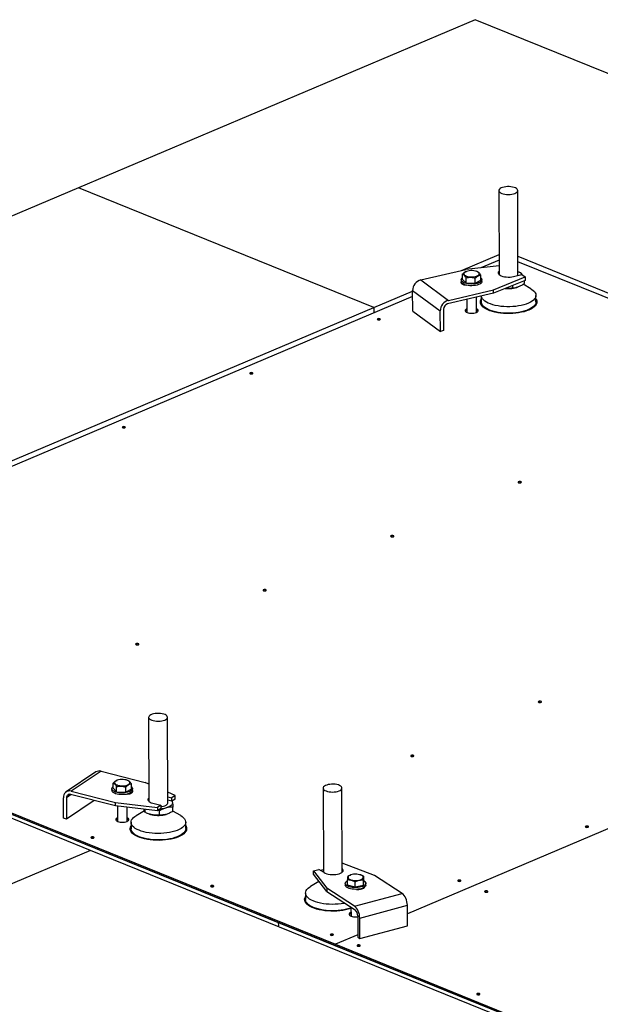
# Model space of a CAD drawing. Header units: millimetres. Extents: x 5 to 589, y 5 to 415.
# Tile 45 of 67: x 415 to 436, y 197 to 232. Entities that reach past the tile are written whole.
import ezdxf

# ---------------------------------------------------------------- set-up
doc = ezdxf.new("R2010")
doc.units = ezdxf.units.MM
doc.layers.add('TRAIT-FORT', color=4, linetype='Continuous', lineweight=25)

msp = doc.modelspace()

# ---------------------------------------------------------------- linework, layer by layer
at = {"layer": 'TRAIT-FORT', "color": 4, "linetype": 'Continuous', "lineweight": 25}
for p, q in [((431.46, 232.176), (417.424, 226.228)), ((445.708, 226.391), (431.46, 232.176)), ((417.424, 226.228), (403.388, 220.28)), ((427.872, 221.986), (417.424, 226.228)), ((432.296, 226.126), (432.306, 223.151)), ((432.972, 223.12), (432.963, 226.128)), ((430.969, 223.298), (432.303, 223.864)), ((432.304, 223.667), (431.66, 223.394)), ((432.97, 223.798), (436.35, 222.426)), ((447.309, 217.782), (432.971, 223.604)), ((429.533, 222.96), (431.132, 223.337)), ((431.005, 222.982), (431.005, 223.164)), ((432.305, 223.464), (431.132, 223.337)), ((431.164, 223.268), (431.149, 223.263)), ((431.53, 223.258), (431.495, 223.269)), ((431.656, 222.955), (431.655, 223.136)), ((432.306, 223.157), (432.303, 223.154)), ((432.818, 223.083), (433.109, 223.152)), ((432.968, 223.25), (433.058, 223.22)), ((433.109, 223.152), (433.222, 223.068)), ((433.125, 223.144), (433.129, 223.137)), ((433.125, 223.144), (433.129, 223.137)), ((429.533, 222.96), (430.512, 222.239)), ((430.964, 222.967), (430.964, 222.906)), ((431.026, 222.822), (431.004, 222.812)), ((431.138, 222.858), (431.005, 222.982)), ((431.138, 222.858), (431.137, 223.04)), ((431.138, 222.858), (431.463, 222.844)), ((431.463, 222.844), (431.462, 223.026)), ((431.463, 222.844), (431.656, 222.955)), ((431.697, 222.909), (431.697, 222.969)), ((432.111, 222.616), (433.222, 223.068)), ((433.223, 222.947), (432.111, 222.494)), ((433.431, 222.645), (433.152, 222.808)), ((433.193, 222.935), (433.193, 222.836)), ((433.222, 223.068), (433.223, 222.947)), ((427.872, 221.986), (429.244, 222.567)), ((429.244, 222.588), (430.222, 221.867)), ((429.246, 221.86), (429.244, 222.588)), ((432.111, 222.494), (430.483, 222.111)), ((430.512, 222.239), (432.111, 222.616)), ((432.111, 222.494), (432.111, 222.616)), ((432.774, 222.764), (432.774, 222.67)), ((432.947, 222.699), (432.949, 222.7)), ((429.244, 222.37), (405.432, 212.279)), ((431.166, 222.272), (431.168, 221.808)), ((431.501, 221.809), (431.499, 222.35)), ((431.675, 222.391), (431.675, 222.181)), ((433.609, 222.187), (433.608, 222.415)), ((413.836, 216.038), (427.872, 221.986)), ((427.872, 221.986), (427.873, 221.789)), ((429.246, 221.86), (430.225, 221.139)), ((430.225, 221.139), (430.222, 221.867)), ((430.339, 221.925), (430.341, 221.167)), ((430.341, 221.167), (430.225, 221.139)), ((457.157, 212.425), (429.059, 200.518)), ((457.157, 212.425), (429.059, 200.518)), ((400.272, 210.093), (426.51, 199.438)), ((400.272, 210.047), (424.492, 200.212)), ((400.272, 210.047), (426.511, 199.393)), ((417.847, 202.762), (403.6, 208.547)), ((419.903, 207.475), (419.913, 204.5)), ((420.58, 204.445), (420.57, 207.478)), ((418.035, 205.54), (416.983, 204.832)), ((418.22, 205.567), (417.168, 204.858)), ((418.22, 205.567), (419.779, 205.171)), ((418.645, 204.966), (418.645, 205.147)), ((418.772, 204.841), (418.771, 205.023)), ((418.804, 205.249), (418.789, 205.245)), ((419.097, 204.825), (419.096, 205.007)), ((419.171, 205.239), (419.134, 205.25)), ((419.294, 204.933), (419.294, 205.115)), ((419.911, 205.114), (419.779, 205.171)), ((417.162, 204.739), (416.999, 204.629)), ((418.728, 204.341), (417.14, 204.744)), ((417.168, 204.858), (418.728, 204.463)), ((418.603, 204.948), (418.603, 204.888)), ((418.645, 204.966), (418.772, 204.841)), ((418.772, 204.841), (419.097, 204.825)), ((419.294, 204.933), (419.097, 204.825)), ((419.337, 204.89), (419.337, 204.951)), ((420.844, 204.705), (420.578, 204.821)), ((420.579, 204.659), (420.722, 204.623)), ((420.844, 204.705), (420.722, 204.623)), ((420.844, 204.583), (420.844, 204.705)), ((426.077, 204.968), (426.087, 201.991)), ((426.753, 201.996), (426.744, 204.971)), ((416.888, 203.899), (416.886, 204.627)), ((416.999, 204.629), (417.002, 203.87)), ((417.982, 204.531), (417.002, 203.87)), ((418.728, 204.463), (420.215, 204.281)), ((418.728, 204.341), (418.728, 204.463)), ((420.215, 204.16), (418.728, 204.341)), ((418.805, 204.332), (418.807, 203.789)), ((419.913, 204.506), (419.91, 204.503)), ((420.053, 204.435), (420.336, 204.363)), ((420.336, 204.363), (420.215, 204.281)), ((420.336, 204.363), (420.337, 204.242)), ((420.723, 204.501), (420.579, 204.538)), ((420.723, 204.501), (420.722, 204.623)), ((420.844, 204.583), (420.723, 204.501)), ((420.765, 204.148), (420.765, 204.299)), ((419.14, 203.79), (419.139, 204.291)), ((419.754, 204.165), (419.457, 203.989)), ((419.748, 204.196), (419.745, 204.217)), ((419.767, 204.214), (419.767, 204.117)), ((419.934, 204.049), (419.941, 204.047)), ((420.215, 204.281), (420.215, 204.16)), ((420.337, 204.242), (420.215, 204.16)), ((420.285, 204.164), (420.246, 204.181)), ((420.286, 204.013), (420.285, 204.164)), ((421.038, 203.994), (420.765, 204.154)), ((417.002, 203.87), (416.888, 203.899)), ((419.282, 203.758), (419.282, 203.531)), ((421.216, 203.537), (421.215, 203.764)), ((417.847, 202.762), (403.811, 196.814)), ((432.094, 196.977), (417.847, 202.762)), ((427.891, 201.877), (426.752, 202.306)), ((425.736, 202.039), (425.931, 202.091)), ((425.736, 202.039), (426.205, 201.426)), ((425.737, 201.918), (425.736, 202.039)), ((426.206, 201.305), (425.737, 201.918)), ((426.111, 201.975), (425.931, 202.091)), ((426, 202.046), (426.042, 202.071)), ((426.042, 202.071), (426.086, 202.09)), ((426.042, 202.071), (426.086, 202.088)), ((426.756, 201.998), (426.753, 202.001)), ((427.061, 201.896), (427.049, 201.892)), ((427.401, 201.894), (427.391, 201.897)), ((428.878, 201.239), (427.891, 201.877)), ((425.931, 201.66), (425.631, 201.482)), ((425.965, 201.619), (425.948, 201.635)), ((426.861, 201.595), (426.861, 201.535)), ((426.936, 201.534), (426.936, 201.716)), ((427.211, 201.461), (426.936, 201.534)), ((427.211, 201.461), (427.21, 201.643)), ((427.502, 201.523), (427.211, 201.461)), ((427.502, 201.523), (427.502, 201.705)), ((427.502, 201.523), (427.518, 201.659)), ((427.518, 201.659), (427.518, 201.841)), ((427.594, 201.537), (427.594, 201.598)), ((425.456, 201.251), (425.456, 201.024)), ((426.205, 201.426), (426.206, 201.305)), ((427.193, 200.788), (426.205, 201.426)), ((426.206, 201.305), (427.211, 200.655)), ((427.193, 200.788), (428.878, 201.239)), ((427.395, 201.387), (427.395, 201.401)), ((427.5, 201.418), (427.485, 201.428)), ((427.514, 201.426), (427.514, 201.442)), ((427.373, 200.369), (429.058, 200.82)), ((429.061, 200.092), (429.058, 200.82)), ((427.063, 200.751), (427.064, 200.436)), ((424.492, 200.212), (452.749, 188.738)), ((424.492, 200.212), (424.493, 200.091)), ((424.492, 200.212), (424.493, 200.091)), ((427.301, 200.445), (427.304, 199.687)), ((427.376, 199.641), (427.373, 200.369)), ((424.493, 200.091), (424.493, 200.091)), ((424.493, 200.091), (424.493, 200.091)), ((427.304, 199.774), (426.51, 199.438)), ((427.304, 199.774), (426.511, 199.438)), ((427.376, 199.641), (429.061, 200.092)), ((426.51, 199.438), (426.511, 199.393)), ((426.511, 199.438), (452.749, 188.784)), ((426.511, 199.438), (426.511, 199.393)), ((427.304, 199.687), (427.376, 199.641)), ((426.511, 199.393), (426.511, 199.393)), ((426.511, 199.393), (452.749, 188.738))]:
    msp.add_line(p, q, dxfattribs=at)
at = {"layer": 'TRAIT-FORT', "color": 4, "linetype": 'Continuous', "lineweight": 25, "flags": 128}
for points in [[(432.859, 226.027), (432.9, 226.047), (432.932, 226.07), (432.953, 226.095), (432.962, 226.121), (432.96, 226.147), (432.945, 226.173), (432.919, 226.197), (432.882, 226.218), (432.836, 226.236), (432.783, 226.25), (432.724, 226.26), (432.662, 226.265), (432.599, 226.265), (432.537, 226.26), (432.478, 226.25), (432.424, 226.236), (432.378, 226.217), (432.341, 226.196), (432.315, 226.172), (432.3, 226.146), (432.297, 226.12), (432.305, 226.094), (432.326, 226.069), (432.357, 226.047), (432.399, 226.027), (432.448, 226.011), (432.505, 225.999), (432.565, 225.991), (432.629, 225.989), (432.692, 225.992), (432.753, 225.999), (432.809, 226.011), (432.859, 226.027)], [(431.113, 223.246), (431.084, 223.226), (431.067, 223.203), (431.061, 223.18), (431.066, 223.157), (431.084, 223.135), (431.112, 223.115), (431.149, 223.097), (431.195, 223.084), (431.246, 223.074), (431.301, 223.069), (431.357, 223.07), (431.412, 223.074), (431.464, 223.084), (431.509, 223.098), (431.547, 223.115), (431.575, 223.135), (431.593, 223.158), (431.599, 223.181), (431.593, 223.204), (431.576, 223.226), (431.548, 223.247), (431.511, 223.264), (431.465, 223.277), (431.414, 223.287), (431.359, 223.292), (431.302, 223.292), (431.247, 223.287), (431.196, 223.277), (431.15, 223.263), (431.113, 223.246)], [(432.305, 223.278), (432.291, 223.263), (432.276, 223.235), (432.273, 223.207), (432.282, 223.179), (432.304, 223.153), (432.337, 223.128), (432.38, 223.107), (432.433, 223.089), (432.492, 223.076), (432.556, 223.067), (432.623, 223.064), (432.691, 223.065), (432.756, 223.072), (432.818, 223.083)], [(430.964, 222.904), (430.955, 222.888), (430.953, 222.867), (430.962, 222.845), (430.982, 222.825), (431.012, 222.808), (431.052, 222.794), (431.098, 222.783), (431.133, 222.779)], [(431.011, 222.893), (430.984, 222.918), (430.968, 222.944), (430.964, 222.971), (430.972, 222.999), (430.991, 223.025), (431.005, 223.037)], [(431.656, 223.04), (431.665, 223.031), (431.687, 223.006), (431.697, 222.979), (431.695, 222.951), (431.681, 222.925), (431.656, 222.899), (431.621, 222.876), (431.577, 222.856), (431.524, 222.84), (431.465, 222.827), (431.402, 222.819), (431.337, 222.816), (431.271, 222.818), (431.208, 222.825), (431.148, 222.836), (431.094, 222.851), (431.048, 222.871), (431.011, 222.893)], [(431.697, 222.909), (431.695, 222.891), (431.681, 222.864), (431.657, 222.839), (431.621, 222.816), (431.577, 222.795), (431.524, 222.779), (431.466, 222.766), (431.403, 222.759), (431.337, 222.756), (431.272, 222.757), (431.208, 222.764), (431.148, 222.775), (431.094, 222.791), (431.048, 222.81), (431.011, 222.832)], [(433.431, 222.645), (433.457, 222.629), (433.51, 222.59), (433.551, 222.55), (433.581, 222.507), (433.601, 222.464), (433.608, 222.42), (433.604, 222.376), (433.588, 222.332), (433.56, 222.289), (433.522, 222.248), (433.472, 222.209), (433.413, 222.172), (433.344, 222.138), (433.267, 222.107), (433.182, 222.08), (433.09, 222.058), (432.994, 222.039), (432.892, 222.025), (432.788, 222.016), (432.682, 222.011), (432.576, 222.011), (432.47, 222.016), (432.366, 222.026), (432.266, 222.041), (432.17, 222.06), (432.08, 222.083), (431.997, 222.111), (431.922, 222.142), (431.855, 222.176), (431.798, 222.213), (431.751, 222.253), (431.715, 222.294), (431.69, 222.337), (431.677, 222.381), (431.676, 222.392)], [(433.608, 222.294), (433.623, 222.268), (433.638, 222.224), (433.642, 222.179), (433.634, 222.134), (433.614, 222.09), (433.583, 222.047), (433.541, 222.005), (433.489, 221.966), (433.426, 221.929), (433.355, 221.895), (433.274, 221.865), (433.187, 221.838), (433.093, 221.815), (432.994, 221.797), (432.891, 221.783), (432.785, 221.774), (432.677, 221.77), (432.568, 221.77), (432.461, 221.776), (432.356, 221.786), (432.254, 221.801), (432.157, 221.82), (432.065, 221.844), (431.98, 221.872), (431.903, 221.903), (431.834, 221.938), (431.775, 221.975), (431.727, 222.015), (431.688, 222.057), (431.662, 222.101), (431.646, 222.145), (431.642, 222.19), (431.65, 222.235), (431.67, 222.279), (431.675, 222.288)], [(433.609, 222.187), (433.604, 222.149), (433.588, 222.105), (433.561, 222.062), (433.522, 222.021), (433.473, 221.982), (433.414, 221.945), (433.345, 221.911), (433.268, 221.88), (433.183, 221.853), (433.091, 221.83), (432.994, 221.812), (432.893, 221.798), (432.789, 221.788), (432.683, 221.784), (432.576, 221.784), (432.471, 221.789), (432.367, 221.799), (432.267, 221.814), (432.171, 221.833), (432.081, 221.856), (431.998, 221.884), (431.923, 221.915), (431.856, 221.949), (431.799, 221.986), (431.752, 222.026), (431.716, 222.067), (431.691, 222.11), (431.678, 222.154), (431.675, 222.181)], [(431.168, 221.944), (431.136, 221.927), (431.113, 221.907), (431.102, 221.886), (431.102, 221.864), (431.114, 221.843), (431.137, 221.824), (431.17, 221.807), (431.211, 221.794), (431.259, 221.785), (431.31, 221.78), (431.362, 221.78), (431.413, 221.785), (431.46, 221.795), (431.5, 221.809), (431.533, 221.826), (431.555, 221.846), (431.566, 221.867), (431.566, 221.889), (431.554, 221.91), (431.531, 221.929), (431.501, 221.945)], [(428.008, 221.584), (427.996, 221.576), (427.992, 221.567), (427.996, 221.558), (428.009, 221.551), (428.027, 221.546), (428.049, 221.544), (428.07, 221.546), (428.089, 221.551), (428.101, 221.559), (428.105, 221.568), (428.101, 221.577), (428.088, 221.585), (428.07, 221.59), (428.048, 221.591), (428.026, 221.589), (428.008, 221.584)], [(428.063, 221.545), (428.048, 221.546), (428.034, 221.545)], [(423.496, 219.672), (423.484, 219.665), (423.48, 219.656), (423.485, 219.647), (423.497, 219.639), (423.515, 219.634), (423.537, 219.632), (423.559, 219.634), (423.577, 219.64), (423.589, 219.647), (423.593, 219.656), (423.589, 219.665), (423.576, 219.673), (423.558, 219.678), (423.536, 219.679), (423.515, 219.678), (423.496, 219.672)], [(423.551, 219.633), (423.536, 219.634), (423.522, 219.633)], [(418.985, 217.761), (418.973, 217.753), (418.968, 217.744), (418.973, 217.735), (418.985, 217.727), (419.004, 217.722), (419.026, 217.721), (419.047, 217.723), (419.065, 217.728), (419.078, 217.735), (419.082, 217.744), (419.077, 217.753), (419.065, 217.761), (419.046, 217.766), (419.025, 217.768), (419.003, 217.766), (418.985, 217.761)], [(419.04, 217.721), (419.025, 217.722), (419.011, 217.721)], [(432.995, 215.815), (432.982, 215.808), (432.978, 215.799), (432.983, 215.79), (432.995, 215.782), (433.014, 215.777), (433.035, 215.776), (433.057, 215.777), (433.075, 215.783), (433.087, 215.79), (433.092, 215.799), (433.087, 215.808), (433.075, 215.816), (433.056, 215.821), (433.034, 215.823), (433.013, 215.821), (432.995, 215.815)], [(433.049, 215.776), (433.035, 215.777), (433.021, 215.776)], [(428.483, 213.904), (428.471, 213.896), (428.467, 213.887), (428.471, 213.878), (428.484, 213.87), (428.502, 213.865), (428.524, 213.864), (428.545, 213.866), (428.564, 213.871), (428.576, 213.879), (428.58, 213.888), (428.576, 213.897), (428.563, 213.904), (428.545, 213.909), (428.523, 213.911), (428.501, 213.909), (428.483, 213.904)], [(428.538, 213.865), (428.523, 213.865), (428.509, 213.864)], [(423.971, 211.992), (423.959, 211.984), (423.955, 211.975), (423.96, 211.966), (423.972, 211.959), (423.99, 211.954), (424.012, 211.952), (424.034, 211.954), (424.052, 211.959), (424.064, 211.967), (424.068, 211.976), (424.064, 211.985), (424.052, 211.992), (424.033, 211.997), (424.011, 211.999), (423.99, 211.997), (423.971, 211.992)], [(424.026, 211.953), (424.011, 211.953), (423.998, 211.953)], [(419.46, 210.08), (419.448, 210.072), (419.443, 210.063), (419.448, 210.054), (419.46, 210.047), (419.479, 210.042), (419.501, 210.04), (419.522, 210.042), (419.541, 210.047), (419.553, 210.055), (419.557, 210.064), (419.552, 210.073), (419.54, 210.08), (419.521, 210.085), (419.5, 210.087), (419.478, 210.085), (419.46, 210.08)], [(419.515, 210.041), (419.5, 210.042), (419.486, 210.041)], [(433.707, 208.039), (433.695, 208.031), (433.691, 208.022), (433.695, 208.013), (433.708, 208.005), (433.726, 208), (433.748, 207.999), (433.769, 208.001), (433.788, 208.006), (433.8, 208.013), (433.804, 208.022), (433.8, 208.031), (433.787, 208.039), (433.769, 208.044), (433.747, 208.046), (433.725, 208.044), (433.707, 208.039)], [(433.762, 207.999), (433.747, 208), (433.733, 207.999)], [(419.904, 207.466), (419.914, 207.44), (419.936, 207.416), (419.969, 207.393), (420.011, 207.374), (420.062, 207.358), (420.119, 207.347), (420.18, 207.34), (420.243, 207.338), (420.306, 207.341), (420.366, 207.35), (420.422, 207.362), (420.471, 207.379), (420.512, 207.399), (420.542, 207.422), (420.562, 207.447), (420.57, 207.474), (420.565, 207.5), (420.549, 207.525), (420.522, 207.549), (420.484, 207.57), (420.437, 207.587), (420.383, 207.601), (420.324, 207.61), (420.262, 207.614), (420.198, 207.614), (420.136, 207.608), (420.078, 207.598), (420.025, 207.583), (419.98, 207.564), (419.945, 207.542), (419.919, 207.518), (419.906, 207.493), (419.904, 207.466)], [(429.195, 206.127), (429.183, 206.119), (429.179, 206.11), (429.184, 206.101), (429.196, 206.093), (429.215, 206.089), (429.236, 206.087), (429.258, 206.089), (429.276, 206.094), (429.288, 206.102), (429.292, 206.111), (429.288, 206.12), (429.276, 206.127), (429.257, 206.132), (429.235, 206.134), (429.214, 206.132), (429.195, 206.127)], [(429.25, 206.088), (429.236, 206.088), (429.222, 206.088)], [(419.294, 205.021), (419.303, 205.014), (419.325, 204.989), (419.335, 204.962), (419.334, 204.934), (419.322, 204.908), (419.298, 204.882), (419.263, 204.859), (419.219, 204.839), (419.167, 204.822), (419.109, 204.809), (419.046, 204.801), (418.981, 204.797), (418.915, 204.799), (418.851, 204.805), (418.791, 204.816), (418.737, 204.831), (418.69, 204.85), (418.652, 204.873), (418.625, 204.897), (418.608, 204.924), (418.603, 204.951), (418.61, 204.978), (418.629, 205.004), (418.645, 205.019)], [(419.003, 205.273), (418.947, 205.273), (418.891, 205.268), (418.839, 205.259), (418.793, 205.246), (418.755, 205.229), (418.726, 205.209), (418.707, 205.187), (418.7, 205.163), (418.705, 205.14), (418.721, 205.118), (418.748, 205.097), (418.785, 205.08), (418.83, 205.066), (418.881, 205.056), (418.935, 205.051), (418.992, 205.051), (419.047, 205.055), (419.099, 205.064), (419.145, 205.078), (419.184, 205.095), (419.213, 205.115), (419.231, 205.137), (419.238, 205.16), (419.234, 205.183), (419.217, 205.206), (419.19, 205.226), (419.153, 205.244), (419.109, 205.258), (419.058, 205.267), (419.003, 205.273)], [(426.347, 204.834), (426.41, 204.831), (426.474, 204.834), (426.534, 204.842), (426.591, 204.854), (426.64, 204.87), (426.682, 204.89), (426.714, 204.913), (426.734, 204.938), (426.743, 204.964), (426.74, 204.99), (426.725, 205.016), (426.699, 205.04), (426.662, 205.061), (426.616, 205.079), (426.563, 205.093), (426.504, 205.103), (426.442, 205.107), (426.378, 205.107), (426.316, 205.102), (426.257, 205.092), (426.204, 205.078), (426.158, 205.059), (426.122, 205.038), (426.095, 205.014), (426.08, 204.988), (426.077, 204.962), (426.086, 204.936), (426.107, 204.911), (426.139, 204.889), (426.18, 204.869), (426.23, 204.853), (426.287, 204.841), (426.347, 204.834)], [(419.337, 204.89), (419.335, 204.874), (419.322, 204.847), (419.298, 204.822), (419.263, 204.798), (419.219, 204.778), (419.167, 204.761), (419.109, 204.748), (419.046, 204.74), (418.981, 204.737), (418.915, 204.738), (418.851, 204.745), (418.791, 204.755), (418.737, 204.771), (418.69, 204.79), (418.652, 204.812), (418.625, 204.837), (418.608, 204.863), (418.603, 204.888)], [(419.147, 204.757), (419.19, 204.762), (419.237, 204.772), (419.278, 204.785), (419.31, 204.802), (419.333, 204.822), (419.344, 204.843), (419.343, 204.865), (419.336, 204.88)], [(419.294, 204.793), (419.276, 204.801), (419.271, 204.803)], [(419.912, 204.627), (419.893, 204.605), (419.881, 204.578), (419.881, 204.55), (419.893, 204.522), (419.918, 204.496), (419.953, 204.472), (419.999, 204.452), (420.053, 204.435)], [(420.337, 204.311), (420.376, 204.317), (420.432, 204.329), (420.481, 204.346), (420.521, 204.366), (420.552, 204.389), (420.572, 204.414), (420.579, 204.441), (420.58, 204.445)], [(420.745, 204.459), (420.745, 204.432), (420.737, 204.405), (420.72, 204.379), (420.695, 204.353), (420.662, 204.33), (420.623, 204.308), (420.577, 204.289), (420.525, 204.272)], [(420.726, 204.504), (420.736, 204.486), (420.745, 204.459)], [(421.213, 203.79), (421.214, 203.746), (421.204, 203.702), (421.182, 203.659), (421.148, 203.617), (421.104, 203.577), (421.049, 203.538), (420.985, 203.503), (420.912, 203.471), (420.83, 203.442), (420.742, 203.417), (420.647, 203.397), (420.548, 203.38), (420.445, 203.369), (420.34, 203.362), (420.234, 203.36), (420.127, 203.363), (420.023, 203.37), (419.921, 203.383), (419.822, 203.4), (419.73, 203.421), (419.643, 203.447), (419.564, 203.476), (419.493, 203.509), (419.431, 203.544), (419.379, 203.583), (419.338, 203.624), (419.308, 203.666), (419.289, 203.709), (419.282, 203.753), (419.286, 203.798), (419.303, 203.841), (419.33, 203.884), (419.369, 203.925), (419.419, 203.964), (419.457, 203.989)], [(419.941, 204.047), (419.97, 204.038), (420.027, 204.025)], [(421.038, 203.994), (421.093, 203.958), (421.139, 203.919), (421.175, 203.877), (421.2, 203.834), (421.213, 203.79)], [(418.807, 203.925), (418.775, 203.908), (418.753, 203.888), (418.741, 203.867), (418.742, 203.845), (418.754, 203.824), (418.777, 203.805), (418.81, 203.788), (418.851, 203.775), (418.898, 203.766), (418.949, 203.761), (419.001, 203.762), (419.052, 203.767), (419.099, 203.776), (419.14, 203.79), (419.172, 203.807), (419.194, 203.827), (419.205, 203.848), (419.205, 203.87), (419.193, 203.891), (419.17, 203.91), (419.14, 203.926)], [(421.215, 203.643), (421.23, 203.618), (421.245, 203.573), (421.249, 203.528), (421.241, 203.483), (421.221, 203.439), (421.19, 203.396), (421.148, 203.355), (421.096, 203.315), (421.033, 203.278), (420.961, 203.244), (420.881, 203.214), (420.794, 203.187), (420.7, 203.165), (420.601, 203.146), (420.498, 203.133), (420.391, 203.123), (420.284, 203.119), (420.175, 203.12), (420.068, 203.125), (419.963, 203.135), (419.861, 203.15), (419.763, 203.17), (419.672, 203.193), (419.587, 203.221), (419.51, 203.252), (419.441, 203.287), (419.382, 203.325), (419.333, 203.364), (419.295, 203.406), (419.268, 203.45), (419.253, 203.494), (419.249, 203.539), (419.257, 203.584), (419.277, 203.628), (419.282, 203.637)], [(435.37, 203.62), (435.357, 203.612), (435.353, 203.603), (435.358, 203.594), (435.37, 203.586), (435.389, 203.581), (435.41, 203.58), (435.432, 203.582), (435.45, 203.587), (435.462, 203.595), (435.467, 203.604), (435.462, 203.613), (435.45, 203.62), (435.431, 203.625), (435.409, 203.627), (435.388, 203.625), (435.37, 203.62)], [(421.216, 203.537), (421.215, 203.519), (421.204, 203.475), (421.182, 203.432), (421.149, 203.39), (421.105, 203.349), (421.05, 203.311), (420.986, 203.276), (420.912, 203.244), (420.831, 203.215), (420.743, 203.19), (420.648, 203.169), (420.549, 203.153), (420.446, 203.142), (420.341, 203.135), (420.234, 203.133), (420.128, 203.135), (420.023, 203.143), (419.921, 203.156), (419.823, 203.173), (419.73, 203.194), (419.644, 203.219), (419.565, 203.249), (419.494, 203.282), (419.432, 203.317), (419.38, 203.356), (419.339, 203.396), (419.308, 203.439), (419.29, 203.482), (419.283, 203.526), (419.282, 203.531)], [(435.424, 203.581), (435.41, 203.581), (435.396, 203.58)], [(417.877, 203.235), (417.865, 203.227), (417.861, 203.218), (417.865, 203.209), (417.878, 203.202), (417.896, 203.197), (417.918, 203.195), (417.939, 203.197), (417.958, 203.202), (417.97, 203.21), (417.974, 203.219), (417.97, 203.228), (417.957, 203.236), (417.939, 203.241), (417.917, 203.242), (417.895, 203.24), (417.877, 203.235)], [(417.932, 203.196), (417.917, 203.197), (417.903, 203.196)], [(425.999, 202.047), (426.002, 202.05), (426.042, 202.071)], [(426.111, 201.975), (426.152, 201.953), (426.203, 201.935), (426.261, 201.92), (426.324, 201.911), (426.391, 201.906), (426.459, 201.907), (426.525, 201.913), (426.588, 201.923), (426.645, 201.938), (426.694, 201.958), (426.734, 201.981), (426.763, 202.006), (426.781, 202.033), (426.786, 202.061), (426.779, 202.089), (426.76, 202.116), (426.753, 202.122)], [(427.081, 201.715), (427.131, 201.704), (427.185, 201.698), (427.241, 201.697), (427.297, 201.701), (427.349, 201.71), (427.397, 201.723), (427.436, 201.739), (427.467, 201.759), (427.487, 201.781), (427.495, 201.804), (427.492, 201.827), (427.478, 201.85), (427.452, 201.87), (427.417, 201.888), (427.373, 201.903), (427.323, 201.913), (427.268, 201.919), (427.212, 201.92), (427.156, 201.916), (427.104, 201.908), (427.057, 201.895), (427.017, 201.878), (426.987, 201.859), (426.966, 201.837), (426.958, 201.814), (426.961, 201.79), (426.976, 201.768), (427.001, 201.747), (427.037, 201.729), (427.081, 201.715)], [(422.112, 201.516), (422.1, 201.508), (422.095, 201.499), (422.1, 201.49), (422.112, 201.482), (422.131, 201.477), (422.152, 201.476), (422.174, 201.478), (422.192, 201.483), (422.205, 201.49), (422.209, 201.5), (422.204, 201.508), (422.192, 201.516), (422.173, 201.521), (422.152, 201.523), (422.13, 201.521), (422.112, 201.516)], [(427.425, 201.469), (427.366, 201.456), (427.304, 201.448), (427.238, 201.444), (427.173, 201.446), (427.109, 201.452), (427.049, 201.463), (426.995, 201.478), (426.948, 201.497), (426.91, 201.519), (426.882, 201.544), (426.866, 201.57), (426.861, 201.598), (426.868, 201.625), (426.886, 201.651), (426.915, 201.676), (426.936, 201.688)], [(427.425, 201.408), (427.367, 201.395), (427.304, 201.387), (427.239, 201.384), (427.173, 201.385), (427.109, 201.391), (427.049, 201.402), (426.995, 201.418), (426.948, 201.437), (426.91, 201.459), (426.882, 201.483), (426.866, 201.51), (426.861, 201.535)], [(427.518, 201.69), (427.527, 201.685), (427.56, 201.661), (427.582, 201.636), (427.593, 201.609), (427.592, 201.582), (427.579, 201.555), (427.555, 201.529), (427.521, 201.506), (427.477, 201.486), (427.425, 201.469)], [(427.594, 201.537), (427.592, 201.521), (427.58, 201.494), (427.556, 201.469), (427.521, 201.445), (427.477, 201.425), (427.425, 201.408)], [(430.858, 201.708), (430.846, 201.7), (430.842, 201.691), (430.846, 201.682), (430.859, 201.675), (430.877, 201.67), (430.899, 201.668), (430.92, 201.67), (430.939, 201.675), (430.951, 201.683), (430.955, 201.692), (430.95, 201.701), (430.938, 201.708), (430.92, 201.713), (430.898, 201.715), (430.876, 201.713), (430.858, 201.708)], [(430.913, 201.669), (430.898, 201.669), (430.884, 201.669)], [(422.166, 201.476), (422.152, 201.477), (422.138, 201.476)], [(426.842, 200.894), (426.813, 200.888), (426.714, 200.872), (426.61, 200.861), (426.505, 200.855), (426.399, 200.853), (426.292, 200.856), (426.188, 200.864), (426.086, 200.877), (425.988, 200.894), (425.896, 200.916), (425.81, 200.942), (425.731, 200.972), (425.661, 201.005), (425.6, 201.041), (425.549, 201.079), (425.509, 201.12), (425.48, 201.162), (425.462, 201.206), (425.456, 201.25), (425.461, 201.294), (425.478, 201.338), (425.507, 201.38), (425.547, 201.422), (425.597, 201.461), (425.631, 201.482)], [(427.256, 201.384), (427.293, 201.381), (427.345, 201.382), (427.396, 201.387), (427.443, 201.397), (427.484, 201.41), (427.516, 201.427), (427.538, 201.447), (427.547, 201.462)], [(429.058, 200.82), (429.055, 200.881), (429.044, 200.945), (429.028, 201.008), (429.005, 201.068), (428.978, 201.124), (428.947, 201.172), (428.913, 201.211), (428.878, 201.239)], [(431.808, 201.322), (431.796, 201.314), (431.791, 201.305), (431.796, 201.296), (431.808, 201.289), (431.827, 201.284), (431.849, 201.282), (431.87, 201.284), (431.888, 201.289), (431.901, 201.297), (431.905, 201.306), (431.9, 201.315), (431.888, 201.323), (431.869, 201.328), (431.848, 201.329), (431.826, 201.327), (431.808, 201.322)], [(431.862, 201.283), (431.848, 201.284), (431.834, 201.283)], [(427.064, 200.71), (427.055, 200.707), (426.968, 200.68), (426.874, 200.658), (426.775, 200.639), (426.672, 200.626), (426.565, 200.616), (426.457, 200.612), (426.349, 200.613), (426.242, 200.618), (426.137, 200.628), (426.035, 200.643), (425.937, 200.663), (425.846, 200.686), (425.761, 200.714), (425.684, 200.745), (425.615, 200.78), (425.556, 200.818), (425.507, 200.858), (425.469, 200.899), (425.442, 200.943), (425.427, 200.987), (425.423, 201.032), (425.431, 201.077), (425.451, 201.121), (425.456, 201.13)], [(427.063, 200.728), (426.998, 200.706), (426.909, 200.681), (426.814, 200.661), (426.714, 200.645), (426.611, 200.634), (426.506, 200.627), (426.399, 200.626), (426.293, 200.629), (426.189, 200.637), (426.087, 200.65), (425.989, 200.667), (425.897, 200.689), (425.811, 200.715), (425.732, 200.744), (425.662, 200.777), (425.601, 200.813), (425.55, 200.852), (425.51, 200.893), (425.48, 200.935), (425.462, 200.979), (425.456, 201.023), (425.456, 201.024)], [(427.065, 200.572), (427.032, 200.555), (427.01, 200.535), (426.999, 200.514), (426.999, 200.492), (427.011, 200.471), (427.034, 200.452), (427.067, 200.435), (427.108, 200.422), (427.155, 200.413), (427.206, 200.408), (427.259, 200.409), (427.301, 200.412)], [(427.373, 200.369), (427.37, 200.43), (427.359, 200.493), (427.343, 200.557), (427.32, 200.617), (427.293, 200.672), (427.262, 200.72), (427.228, 200.759), (427.193, 200.788)], [(426.346, 199.796), (426.334, 199.788), (426.33, 199.779), (426.335, 199.77), (426.347, 199.763), (426.365, 199.758), (426.387, 199.756), (426.409, 199.758), (426.427, 199.763), (426.439, 199.771), (426.443, 199.78), (426.439, 199.789), (426.426, 199.796), (426.408, 199.801), (426.386, 199.803), (426.365, 199.801), (426.346, 199.796)], [(426.401, 199.757), (426.386, 199.758), (426.372, 199.757)], [(427.296, 199.41), (427.284, 199.403), (427.28, 199.394), (427.284, 199.385), (427.297, 199.377), (427.315, 199.372), (427.337, 199.37), (427.359, 199.372), (427.377, 199.378), (427.389, 199.385), (427.393, 199.394), (427.389, 199.403), (427.376, 199.411), (427.358, 199.416), (427.336, 199.417), (427.314, 199.416), (427.296, 199.41)], [(427.351, 199.371), (427.336, 199.372), (427.322, 199.371)], [(431.531, 197.691), (431.519, 197.683), (431.514, 197.674), (431.519, 197.665), (431.531, 197.658), (431.55, 197.653), (431.572, 197.651), (431.593, 197.653), (431.611, 197.658), (431.624, 197.666), (431.628, 197.675), (431.623, 197.684), (431.611, 197.691), (431.592, 197.696), (431.571, 197.698), (431.549, 197.696), (431.531, 197.691)], [(431.585, 197.652), (431.571, 197.652), (431.557, 197.652)]]:
    msp.add_lwpolyline(points, dxfattribs=at)
at = {"layer": 'TRAIT-FORT', "color": 4, "linetype": 'Continuous', "lineweight": 25}
for centre, radius, start, end in [((432.893, 222.971), 0.29, 36.5869, 74.0905), ((429.637, 222.58), 0.394, 105.3006, 178.8372), ((431.06, 222.915), 0.0963, 185.2233, 239.436), ((432.638, 223.702), 1.048, 263.5041, 289.2759), ((430.616, 221.859), 0.394, 105.3006, 178.8372), ((430.535, 221.921), 0.197, 105.3006, 178.8372), ((431.203, 221.788), 0.116, 107.8358, 146.895), ((431.204, 221.787), 0.117, 108.0303, 145.691), ((431.465, 221.788), 0.117, 33.6719, 72.0626), ((431.464, 221.787), 0.118, 34.8716, 71.8781), ((418.157, 205.35), 0.226, 73.8012, 122.6763), ((417.107, 204.646), 0.222, 73.8288, 184.7863), ((417.109, 204.638), 0.111, 73.8288, 184.7863), ((418.638, 204.924), 0.0433, 164.1055, 216.1144), ((420.243, 205.125), 1.121, 258.8942, 284.6154), ((420.261, 205.246), 1.009, 274.1351, 285.1611), ((418.844, 203.768), 0.117, 108.0303, 145.691), ((419.103, 203.768), 0.118, 34.8716, 71.8781), ((427.101, 200.415), 0.117, 108.0303, 145.691), ((427.032, 200.454), 0.27, 358.2507, 48.3284)]:
    msp.add_arc(centre, radius, start, end, dxfattribs=at)
for points, knots in [([(431.005, 223.164), (431.011, 223.17), (431.023, 223.182), (431.041, 223.199), (431.06, 223.214), (431.077, 223.226), (431.091, 223.236), (431.103, 223.243), (431.116, 223.25), (431.128, 223.255), (431.139, 223.26), (431.146, 223.262), (431.148, 223.263)], [0, 0, 0, 0, 0.129285, 0.2588099, 0.3892743, 0.5201657, 0.6047699, 0.6895234, 0.7747333, 0.8600955, 0.9470401, 1, 1, 1, 1]), ([(431.137, 223.04), (431.125, 223.057), (431.102, 223.093), (431.068, 223.13), (431.035, 223.153), (431.015, 223.16), (431.005, 223.164)], [0, 0, 0, 0, 0.264605, 0.534948, 0.765343, 1, 1, 1, 1]), ([(431.462, 223.026), (431.468, 223.032), (431.48, 223.044), (431.499, 223.061), (431.517, 223.077), (431.534, 223.089), (431.549, 223.098), (431.561, 223.106), (431.573, 223.112), (431.586, 223.118), (431.598, 223.123), (431.611, 223.127), (431.623, 223.131), (431.638, 223.134), (431.649, 223.135), (431.655, 223.136)], [0, 0, 0, 0, 0.0958765, 0.1919308, 0.2886819, 0.3857496, 0.4484913, 0.5113435, 0.5745344, 0.6378381, 0.7023154, 0.7668937, 0.8317411, 0.8966634, 1, 1, 1, 1]), ([(431.527, 223.258), (431.537, 223.255), (431.559, 223.247), (431.592, 223.22), (431.625, 223.183), (431.645, 223.152), (431.655, 223.136)], [0, 0, 0, 0, 0.240208, 0.519519, 0.757558, 1, 1, 1, 1]), ([(433.058, 223.22), (433.069, 223.212), (433.091, 223.197), (433.114, 223.162), (433.125, 223.144)], [0, 0, 0, 0, 0.495458, 1, 1, 1, 1]), ([(431.137, 223.04), (431.165, 223.045), (431.222, 223.056), (431.307, 223.058), (431.388, 223.047), (431.437, 223.033), (431.462, 223.026)], [0, 0, 0, 0, 0.264605, 0.534948, 0.765343, 1, 1, 1, 1]), ([(433.193, 222.836), (433.159, 222.811), (433.091, 222.761), (433.02, 222.729), (432.984, 222.713)], [0, 0, 0, 0, 0.495458, 1, 1, 1, 1]), ([(432.774, 222.67), (432.729, 222.664), (432.647, 222.653), (432.562, 222.659), (432.523, 222.662)], [0, 0, 0, 0, 0.544455, 1, 1, 1, 1]), ([(432.984, 222.713), (432.949, 222.701), (432.878, 222.677), (432.809, 222.672), (432.774, 222.67)], [0, 0, 0, 0, 0.494511, 1, 1, 1, 1]), ([(418.645, 205.147), (418.662, 205.163), (418.696, 205.196), (418.745, 205.228), (418.776, 205.239), (418.789, 205.244)], [0, 0, 0, 0, 0.363484, 0.734849, 1, 1, 1, 1]), ([(418.645, 205.147), (418.656, 205.143), (418.678, 205.135), (418.711, 205.107), (418.742, 205.069), (418.762, 205.038), (418.771, 205.023)], [0, 0, 0, 0, 0.2646049, 0.5349477, 0.7653431, 1, 1, 1, 1]), ([(418.771, 205.023), (418.782, 205.025), (418.802, 205.029), (418.833, 205.034), (418.864, 205.037), (418.892, 205.038), (418.917, 205.038), (418.938, 205.038), (418.958, 205.036), (418.979, 205.034), (419, 205.03), (419.021, 205.026), (419.042, 205.022), (419.067, 205.015), (419.085, 205.01), (419.096, 205.007)], [0, 0, 0, 0, 0.095876, 0.191931, 0.288682, 0.38575, 0.448491, 0.511344, 0.574534, 0.637838, 0.702315, 0.766894, 0.831741, 0.896663, 1, 1, 1, 1]), ([(419.294, 205.115), (419.277, 205.112), (419.242, 205.107), (419.19, 205.083), (419.141, 205.049), (419.111, 205.021), (419.096, 205.007)], [0, 0, 0, 0, 0.264605, 0.534948, 0.765343, 1, 1, 1, 1]), ([(419.294, 205.115), (419.283, 205.133), (419.261, 205.168), (419.228, 205.205), (419.196, 205.229), (419.177, 205.236), (419.167, 205.24)], [0, 0, 0, 0, 0.264605, 0.534948, 0.765343, 1, 1, 1, 1]), ([(420.765, 204.299), (420.726, 204.299), (420.647, 204.3), (420.566, 204.281), (420.525, 204.272)], [0, 0, 0, 0, 0.495458, 1, 1, 1, 1]), ([(420.735, 204.51), (420.735, 204.509), (420.738, 204.499), (420.742, 204.479), (420.745, 204.459)], [0, 0, 0, 0, 0.03654, 1, 1, 1, 1]), ([(420.745, 204.459), (420.748, 204.437), (420.755, 204.392), (420.761, 204.33), (420.765, 204.299)], [0, 0, 0, 0, 0.494511, 1, 1, 1, 1]), ([(419.767, 204.117), (419.764, 204.126), (419.758, 204.142), (419.751, 204.178), (419.748, 204.196)], [0, 0, 0, 0, 0.495458, 1, 1, 1, 1]), ([(420.027, 204.025), (419.983, 204.036), (419.895, 204.057), (419.81, 204.097), (419.767, 204.117)], [0, 0, 0, 0, 0.494511, 1, 1, 1, 1]), ([(420.286, 204.013), (420.244, 204.01), (420.159, 204.005), (420.071, 204.018), (420.027, 204.025)], [0, 0, 0, 0, 0.495458, 1, 1, 1, 1]), ([(420.525, 204.272), (420.485, 204.259), (420.403, 204.232), (420.325, 204.187), (420.285, 204.164)], [0, 0, 0, 0, 0.494511, 1, 1, 1, 1]), ([(420.526, 204.04), (420.485, 204.031), (420.404, 204.012), (420.325, 204.013), (420.286, 204.013)], [0, 0, 0, 0, 0.494511, 1, 1, 1, 1]), ([(420.765, 204.148), (420.726, 204.126), (420.648, 204.081), (420.566, 204.054), (420.526, 204.04)], [0, 0, 0, 0, 0.495458, 1, 1, 1, 1]), ([(426.952, 201.851), (426.977, 201.864), (427.009, 201.88), (427.042, 201.889), (427.049, 201.891)], [0, 0, 0, 0, 0.785925, 1, 1, 1, 1]), ([(427.518, 201.841), (427.509, 201.846), (427.492, 201.855), (427.466, 201.869), (427.439, 201.881), (427.417, 201.889), (427.404, 201.893), (427.401, 201.894)], [0, 0, 0, 0, 0.22411, 0.448636, 0.674791, 0.901686, 1, 1, 1, 1]), ([(425.948, 201.635), (425.932, 201.655), (425.916, 201.675), (425.901, 201.703), (425.9, 201.704)], [0, 0, 0, 0, 0.98705, 1, 1, 1, 1]), ([(426.952, 201.851), (426.951, 201.846), (426.948, 201.836), (426.943, 201.805), (426.939, 201.764), (426.937, 201.732), (426.936, 201.716)], [0, 0, 0, 0, 0.264605, 0.534948, 0.765343, 1, 1, 1, 1]), ([(427.21, 201.643), (427.202, 201.648), (427.185, 201.657), (427.158, 201.67), (427.132, 201.682), (427.108, 201.691), (427.087, 201.698), (427.07, 201.703), (427.052, 201.707), (427.034, 201.711), (427.017, 201.713), (426.999, 201.715), (426.981, 201.716), (426.96, 201.716), (426.945, 201.716), (426.936, 201.716)], [0, 0, 0, 0, 0.095876, 0.191931, 0.288682, 0.38575, 0.448491, 0.511344, 0.574534, 0.637838, 0.702315, 0.766894, 0.831741, 0.896663, 1, 1, 1, 1]), ([(427.502, 201.705), (427.476, 201.707), (427.425, 201.709), (427.349, 201.698), (427.277, 201.675), (427.233, 201.653), (427.21, 201.643)], [0, 0, 0, 0, 0.2646049, 0.5349477, 0.7653431, 1, 1, 1, 1]), ([(427.502, 201.705), (427.503, 201.724), (427.506, 201.761), (427.51, 201.801), (427.514, 201.828), (427.517, 201.836), (427.518, 201.841)], [0, 0, 0, 0, 0.264605, 0.534948, 0.765343, 1, 1, 1, 1])]:
    msp.add_open_spline(points, degree=3, knots=knots, dxfattribs=at)

doc.saveas('drawing.dxf')
